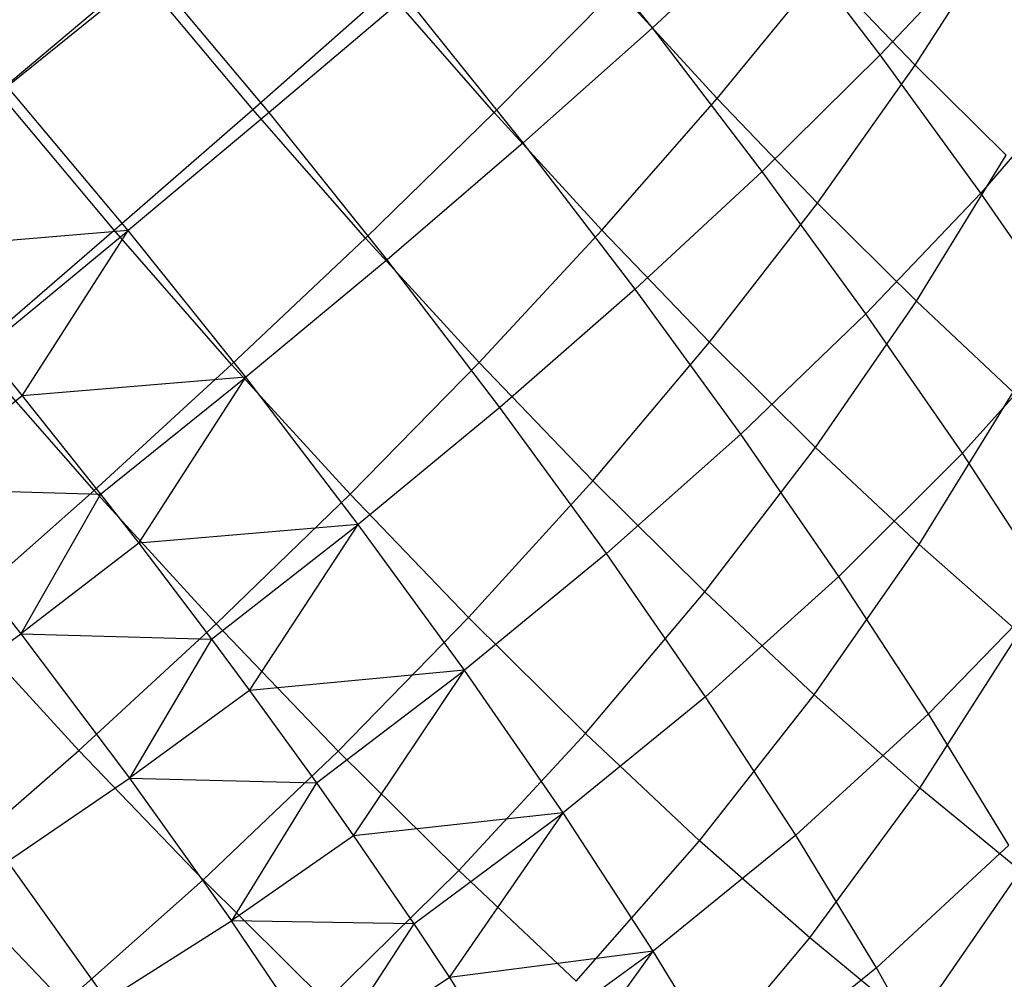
# Model space of a CAD drawing. Extents: x -11.4 to 11.4, y 1.8 to 24.6.
# Tile 168 of 199: x 6.244 to 6.778, y 9.83 to 10.351. Entities that reach past the tile are written whole.
import ezdxf

# ---------------------------------------------------------------- set-up
doc = ezdxf.new("R2010")
doc.units = 0
doc.header["$MEASUREMENT"] = 0
doc.layers.get('0').update_dxf_attribs({"color": 13, "linetype": 'CONTINUOUS'})

# ---------------------------------------------------------------- blocks, each defined once
blk = doc.blocks.new('GRUPUJ_4')
at = {"color": 0}
for p, q in [((17.9919, 8.50448, 5.09297), (17.92952, 8.58233, 5.10334)), ((17.9919, 8.50448, 5.09297), (17.92952, 8.58233, 5.10334)), ((18.05763, 8.56538, 5.04545), (17.9919, 8.50448, 5.09297)), ((18.05763, 8.56538, 5.04545), (17.9919, 8.50448, 5.09297)), ((18.11554, 8.4897, 5.02554), (18.05763, 8.56538, 5.04545)), ((18.11554, 8.4897, 5.02554), (18.05763, 8.56538, 5.04545)), ((18.13464, 8.48418, 3.4149), (18.18189, 8.55762, 3.46649)), ((18.13464, 8.48418, 3.4149), (18.18189, 8.55762, 3.46649)), ((18.17378, 8.55145, 4.97001), (18.11554, 8.4897, 5.02554)), ((18.17378, 8.55145, 4.97001), (18.11554, 8.4897, 5.02554)), ((17.71772, 8.53739, 5.17039), (17.64137, 8.47321, 5.18877)), ((17.71772, 8.53739, 5.17039), (17.64137, 8.47321, 5.18877)), ((17.78386, 8.45844, 5.17027), (17.71772, 8.53739, 5.17039)), ((17.78386, 8.45844, 5.17027), (17.71772, 8.53739, 5.17039)), ((18.02702, 8.46607, 3.34697), (18.08469, 8.53623, 3.39211)), ((18.02702, 8.46607, 3.34697), (18.08469, 8.53623, 3.39211)), ((18.13464, 8.48418, 3.4149), (18.08469, 8.53623, 3.39211)), ((18.13464, 8.48418, 3.4149), (18.08469, 8.53623, 3.39211)), ((17.63722, 8.46914, 3.23879), (17.71506, 8.53173, 3.25647)), ((17.63722, 8.46914, 3.23879), (17.71506, 8.53173, 3.25647)), ((17.77501, 8.46017, 3.25637), (17.71506, 8.53173, 3.25647)), ((17.77501, 8.46017, 3.25637), (17.71506, 8.53173, 3.25647)), ((17.77501, 8.46017, 3.25637), (17.84817, 8.52466, 3.28422)), ((17.77501, 8.46017, 3.25637), (17.84817, 8.52466, 3.28422)), ((17.90609, 8.45852, 3.29316), (17.84817, 8.52466, 3.28422)), ((17.90609, 8.45852, 3.29316), (17.84817, 8.52466, 3.28422)), ((17.90609, 8.45852, 3.29316), (17.97248, 8.52562, 3.33029)), ((17.90609, 8.45852, 3.29316), (17.97248, 8.52562, 3.33029)), ((18.02702, 8.46607, 3.34697), (17.97248, 8.52562, 3.33029)), ((18.02702, 8.46607, 3.34697), (17.97248, 8.52562, 3.33029)), ((17.85819, 8.52128, 5.14173), (17.78386, 8.45844, 5.17027)), ((17.85819, 8.52128, 5.14173), (17.78386, 8.45844, 5.17027)), ((17.92175, 8.44196, 5.13117), (17.85819, 8.52128, 5.14173)), ((17.92175, 8.44196, 5.13117), (17.85819, 8.52128, 5.14173)), ((17.9919, 8.50448, 5.09297), (17.92175, 8.44196, 5.13117)), ((17.9919, 8.50448, 5.09297), (17.92175, 8.44196, 5.13117)), ((18.05157, 8.42651, 5.07247), (17.9919, 8.50448, 5.09297)), ((18.05157, 8.42651, 5.07247), (17.9919, 8.50448, 5.09297)), ((18.11554, 8.4897, 5.02554), (18.05157, 8.42651, 5.07247)), ((18.11554, 8.4897, 5.02554), (18.05157, 8.42651, 5.07247)), ((18.17018, 8.41475, 4.99602), (18.11554, 8.4897, 5.02554)), ((18.17018, 8.41475, 4.99602), (18.11554, 8.4897, 5.02554)), ((18.08146, 8.40934, 3.3718), (18.13464, 8.48418, 3.4149)), ((18.08146, 8.40934, 3.3718), (18.13464, 8.48418, 3.4149)), ((18.18396, 8.43528, 3.44492), (18.13464, 8.48418, 3.4149)), ((18.18396, 8.43528, 3.44492), (18.13464, 8.48418, 3.4149)), ((18.22618, 8.47956, 4.94169), (18.17018, 8.41475, 4.99602)), ((18.22618, 8.47956, 4.94169), (18.17018, 8.41475, 4.99602)), ((17.70732, 8.39448, 5.18865), (17.64137, 8.47321, 5.18877)), ((17.70732, 8.39448, 5.18865), (17.64137, 8.47321, 5.18877)), ((17.69974, 8.39453, 3.23868), (17.63722, 8.46914, 3.23879)), ((17.69974, 8.39453, 3.23868), (17.63722, 8.46914, 3.23879)), ((17.96455, 8.39469, 3.31103), (18.02702, 8.46607, 3.34697)), ((17.96455, 8.39469, 3.31103), (18.02702, 8.46607, 3.34697)), ((18.08146, 8.40934, 3.3718), (18.02702, 8.46607, 3.34697)), ((18.08146, 8.40934, 3.3718), (18.02702, 8.46607, 3.34697)), ((17.69974, 8.39453, 3.23868), (17.77501, 8.46017, 3.25637)), ((17.69974, 8.39453, 3.23868), (17.77501, 8.46017, 3.25637)), ((17.8362, 8.39029, 3.26581), (17.77501, 8.46017, 3.25637)), ((17.8362, 8.39029, 3.26581), (17.77501, 8.46017, 3.25637)), ((17.78386, 8.45844, 5.17027), (17.70732, 8.39448, 5.18865)), ((17.78386, 8.45844, 5.17027), (17.70732, 8.39448, 5.18865)), ((17.84792, 8.3785, 5.15962), (17.78386, 8.45844, 5.17027)), ((17.84792, 8.3785, 5.15962), (17.78386, 8.45844, 5.17027)), ((17.8362, 8.39029, 3.26581), (17.90609, 8.45852, 3.29316)), ((17.8362, 8.39029, 3.26581), (17.90609, 8.45852, 3.29316)), ((17.96455, 8.39469, 3.31103), (17.90609, 8.45852, 3.29316)), ((17.96455, 8.39469, 3.31103), (17.90609, 8.45852, 3.29316)), ((17.92175, 8.44196, 5.13117), (17.84792, 8.3785, 5.15962)), ((17.92175, 8.44196, 5.13117), (17.84792, 8.3785, 5.15962)), ((17.98254, 8.36252, 5.11027), (17.92175, 8.44196, 5.13117)), ((17.98254, 8.36252, 5.11027), (17.92175, 8.44196, 5.13117)), ((18.1352, 8.35604, 3.40452), (18.18396, 8.43528, 3.44492)), ((18.1352, 8.35604, 3.40452), (18.18396, 8.43528, 3.44492)), ((18.05157, 8.42651, 5.07247), (17.98254, 8.36252, 5.11027)), ((18.05157, 8.42651, 5.07247), (17.98254, 8.36252, 5.11027)), ((18.10786, 8.34928, 5.04204), (18.05157, 8.42651, 5.07247)), ((18.10786, 8.34928, 5.04204), (18.05157, 8.42651, 5.07247)), ((18.17018, 8.41475, 4.99602), (18.10786, 8.34928, 5.04204)), ((18.17018, 8.41475, 4.99602), (18.10786, 8.34928, 5.04204)), ((18.22095, 8.34133, 4.95719), (18.17018, 8.41475, 4.99602)), ((18.22095, 8.34133, 4.95719), (18.17018, 8.41475, 4.99602)), ((18.02289, 8.33389, 3.33765), (18.08146, 8.40934, 3.3718)), ((18.02289, 8.33389, 3.33765), (18.08146, 8.40934, 3.3718)), ((18.1352, 8.35604, 3.40452), (18.08146, 8.40934, 3.3718)), ((18.1352, 8.35604, 3.40452), (18.08146, 8.40934, 3.3718)), ((17.70732, 8.39448, 5.18865), (17.58434, 8.3842, 5.19787)), ((17.70732, 8.39448, 5.18865), (17.58434, 8.3842, 5.19787)), ((17.62314, 8.32844, 3.23136), (17.69974, 8.39453, 3.23868)), ((17.62314, 8.32844, 3.23136), (17.69974, 8.39453, 3.23868)), ((17.62938, 8.33007, 5.19669), (17.70732, 8.39448, 5.18865)), ((17.62938, 8.33007, 5.19669), (17.70732, 8.39448, 5.18865)), ((17.64993, 8.30481, 5.19444), (17.70732, 8.39448, 5.18865)), ((17.64993, 8.30481, 5.19444), (17.70732, 8.39448, 5.18865)), ((17.76354, 8.32167, 3.24853), (17.69974, 8.39453, 3.23868)), ((17.76354, 8.32167, 3.24853), (17.69974, 8.39453, 3.23868)), ((17.7712, 8.31476, 5.17803), (17.70732, 8.39448, 5.18865)), ((17.7712, 8.31476, 5.17803), (17.70732, 8.39448, 5.18865)), ((17.76354, 8.32167, 3.24853), (17.8362, 8.39029, 3.26581)), ((17.76354, 8.32167, 3.24853), (17.8362, 8.39029, 3.26581)), ((17.89795, 8.32287, 3.28469), (17.8362, 8.39029, 3.26581)), ((17.89795, 8.32287, 3.28469), (17.8362, 8.39029, 3.26581)), ((17.89795, 8.32287, 3.28469), (17.96455, 8.39469, 3.31103)), ((17.89795, 8.32287, 3.28469), (17.96455, 8.39469, 3.31103)), ((18.02289, 8.33389, 3.33765), (17.96455, 8.39469, 3.31103)), ((18.02289, 8.33389, 3.33765), (17.96455, 8.39469, 3.31103)), ((17.84792, 8.3785, 5.15962), (17.7712, 8.31476, 5.17803)), ((17.84792, 8.3785, 5.15962), (17.7712, 8.31476, 5.17803)), ((17.90919, 8.29844, 5.13856), (17.84792, 8.3785, 5.15962)), ((17.90919, 8.29844, 5.13856), (17.84792, 8.3785, 5.15962)), ((17.98254, 8.36252, 5.11027), (17.90919, 8.29844, 5.13856)), ((17.98254, 8.36252, 5.11027), (17.90919, 8.29844, 5.13856)), ((18.03989, 8.28384, 5.07927), (17.98254, 8.36252, 5.11027)), ((18.03989, 8.28384, 5.07927), (17.98254, 8.36252, 5.11027)), ((18.08049, 8.27677, 3.37271), (18.1352, 8.35604, 3.40452)), ((18.08049, 8.27677, 3.37271), (18.1352, 8.35604, 3.40452)), ((18.18766, 8.30677, 3.44476), (18.1352, 8.35604, 3.40452)), ((18.18766, 8.30677, 3.44476), (18.1352, 8.35604, 3.40452)), ((18.10786, 8.34928, 5.04204), (18.03989, 8.28384, 5.07927)), ((18.10786, 8.34928, 5.04204), (18.03989, 8.28384, 5.07927)), ((18.16017, 8.27363, 5.00203), (18.10786, 8.34928, 5.04204)), ((18.16017, 8.27363, 5.00203), (18.10786, 8.34928, 5.04204)), ((18.22095, 8.34133, 4.95719), (18.16017, 8.27363, 5.00203)), ((18.22095, 8.34133, 4.95719), (18.16017, 8.27363, 5.00203)), ((17.95958, 8.25864, 3.3128), (18.02289, 8.33389, 3.33765)), ((17.95958, 8.25864, 3.3128), (18.02289, 8.33389, 3.33765)), ((18.08049, 8.27677, 3.37271), (18.02289, 8.33389, 3.33765)), ((18.08049, 8.27677, 3.37271), (18.02289, 8.33389, 3.33765)), ((17.68888, 8.25337, 3.2415), (17.62314, 8.32844, 3.23136)), ((17.68888, 8.25337, 3.2415), (17.62314, 8.32844, 3.23136)), ((17.62938, 8.33007, 5.19669), (17.64993, 8.30481, 5.19444)), ((17.62938, 8.33007, 5.19669), (17.64993, 8.30481, 5.19444)), ((17.68888, 8.25337, 3.2415), (17.76354, 8.32167, 3.24853)), ((17.68888, 8.25337, 3.2415), (17.76354, 8.32167, 3.24853)), ((17.82792, 8.25137, 3.26821), (17.76354, 8.32167, 3.24853)), ((17.82792, 8.25137, 3.26821), (17.76354, 8.32167, 3.24853)), ((17.82792, 8.25137, 3.26821), (17.89795, 8.32287, 3.28469)), ((17.82792, 8.25137, 3.26821), (17.89795, 8.32287, 3.28469)), ((17.95958, 8.25864, 3.3128), (17.89795, 8.32287, 3.28469)), ((17.95958, 8.25864, 3.3128), (17.89795, 8.32287, 3.28469)), ((17.7712, 8.31476, 5.17803), (17.64993, 8.30481, 5.19444)), ((17.7712, 8.31476, 5.17803), (17.64993, 8.30481, 5.19444)), ((17.6924, 8.25142, 5.18621), (17.7712, 8.31476, 5.17803)), ((17.6924, 8.25142, 5.18621), (17.7712, 8.31476, 5.17803)), ((17.71317, 8.22469, 5.18033), (17.7712, 8.31476, 5.17803)), ((17.71317, 8.22469, 5.18033), (17.7712, 8.31476, 5.17803)), ((17.83229, 8.23492, 5.15703), (17.7712, 8.31476, 5.17803)), ((17.83229, 8.23492, 5.15703), (17.7712, 8.31476, 5.17803)), ((17.64993, 8.30481, 5.19444), (17.58705, 8.25423, 5.1926)), ((17.64993, 8.30481, 5.19444), (17.58705, 8.25423, 5.1926)), ((17.64993, 8.30481, 5.19444), (17.6924, 8.25142, 5.18621)), ((17.64993, 8.30481, 5.19444), (17.6924, 8.25142, 5.18621)), ((18.13672, 8.22397, 3.41585), (18.18766, 8.30677, 3.44476)), ((18.13672, 8.22397, 3.41585), (18.18766, 8.30677, 3.44476)), ((17.90919, 8.29844, 5.13856), (17.83229, 8.23492, 5.15703)), ((17.90919, 8.29844, 5.13856), (17.83229, 8.23492, 5.15703)), ((17.967, 8.21913, 5.10732), (17.90919, 8.29844, 5.13856)), ((17.967, 8.21913, 5.10732), (17.90919, 8.29844, 5.13856)), ((18.03989, 8.28384, 5.07927), (17.967, 8.21913, 5.10732)), ((18.03989, 8.28384, 5.07927), (17.967, 8.21913, 5.10732)), ((18.09319, 8.20676, 5.03851), (18.03989, 8.28384, 5.07927)), ((18.09319, 8.20676, 5.03851), (18.03989, 8.28384, 5.07927)), ((18.02043, 8.1983, 3.34985), (18.08049, 8.27677, 3.37271)), ((18.02043, 8.1983, 3.34985), (18.08049, 8.27677, 3.37271)), ((18.13672, 8.22397, 3.41585), (18.08049, 8.27677, 3.37271)), ((18.13672, 8.22397, 3.41585), (18.08049, 8.27677, 3.37271)), ((18.16017, 8.27363, 5.00203), (18.09319, 8.20676, 5.03851)), ((18.16017, 8.27363, 5.00203), (18.09319, 8.20676, 5.03851)), ((18.20793, 8.20039, 4.95288), (18.16017, 8.27363, 5.00203)), ((18.20793, 8.20039, 4.95288), (18.16017, 8.27363, 5.00203)), ((17.89219, 8.18439, 3.29753), (17.95958, 8.25864, 3.3128)), ((17.89219, 8.18439, 3.29753), (17.95958, 8.25864, 3.3128)), ((18.02043, 8.1983, 3.34985), (17.95958, 8.25864, 3.3128)), ((18.02043, 8.1983, 3.34985), (17.95958, 8.25864, 3.3128)), ((17.58705, 8.25423, 5.1926), (17.64907, 8.17565, 5.17875)), ((17.58705, 8.25423, 5.1926), (17.6924, 8.25142, 5.18621)), ((17.58705, 8.25423, 5.1926), (17.64907, 8.17565, 5.17875)), ((17.58705, 8.25423, 5.1926), (17.6924, 8.25142, 5.18621)), ((17.61301, 8.18612, 3.2448), (17.68888, 8.25337, 3.2415)), ((17.61301, 8.18612, 3.2448), (17.68888, 8.25337, 3.2415)), ((17.6924, 8.25142, 5.18621), (17.64907, 8.17565, 5.17875)), ((17.6924, 8.25142, 5.18621), (17.64907, 8.17565, 5.17875)), ((17.75522, 8.18093, 3.26179), (17.68888, 8.25337, 3.2415)), ((17.75522, 8.18093, 3.26179), (17.68888, 8.25337, 3.2415)), ((17.6924, 8.25142, 5.18621), (17.71317, 8.22469, 5.18033)), ((17.6924, 8.25142, 5.18621), (17.71317, 8.22469, 5.18033)), ((17.75522, 8.18093, 3.26179), (17.82792, 8.25137, 3.26821)), ((17.75522, 8.18093, 3.26179), (17.82792, 8.25137, 3.26821)), ((17.89219, 8.18439, 3.29753), (17.82792, 8.25137, 3.26821)), ((17.89219, 8.18439, 3.29753), (17.82792, 8.25137, 3.26821)), ((17.83229, 8.23492, 5.15703), (17.71317, 8.22469, 5.18033)), ((17.83229, 8.23492, 5.15703), (17.71317, 8.22469, 5.18033)), ((17.75267, 8.17266, 5.16549), (17.83229, 8.23492, 5.15703)), ((17.75267, 8.17266, 5.16549), (17.83229, 8.23492, 5.15703)), ((17.77334, 8.14475, 5.15568), (17.83229, 8.23492, 5.15703)), ((17.77334, 8.14475, 5.15568), (17.83229, 8.23492, 5.15703)), ((17.88994, 8.15584, 5.12588), (17.83229, 8.23492, 5.15703)), ((17.88994, 8.15584, 5.12588), (17.83229, 8.23492, 5.15703)), ((17.71317, 8.22469, 5.18033), (17.64907, 8.17565, 5.17875)), ((17.71317, 8.22469, 5.18033), (17.64907, 8.17565, 5.17875)), ((17.71317, 8.22469, 5.18033), (17.75267, 8.17266, 5.16549)), ((17.71317, 8.22469, 5.18033), (17.75267, 8.17266, 5.16549)), ((17.967, 8.21913, 5.10732), (17.88994, 8.15584, 5.12588)), ((17.967, 8.21913, 5.10732), (17.88994, 8.15584, 5.12588)), ((18.02071, 8.14145, 5.06623), (17.967, 8.21913, 5.10732)), ((18.02071, 8.14145, 5.06623), (17.967, 8.21913, 5.10732)), ((18.07982, 8.14252, 3.39541), (18.13672, 8.22397, 3.41585)), ((18.07982, 8.14252, 3.39541), (18.13672, 8.22397, 3.41585)), ((18.19095, 8.17605, 3.46658), (18.13672, 8.22397, 3.41585)), ((18.19095, 8.17605, 3.46658), (18.13672, 8.22397, 3.41585)), ((18.09319, 8.20676, 5.03851), (18.02071, 8.14145, 5.06623)), ((18.09319, 8.20676, 5.03851), (18.02071, 8.14145, 5.06623)), ((18.14184, 8.13215, 4.98843), (18.09319, 8.20676, 5.03851)), ((18.14184, 8.13215, 4.98843), (18.09319, 8.20676, 5.03851)), ((17.95564, 8.12147, 3.33616), (18.02043, 8.1983, 3.34985)), ((17.95564, 8.12147, 3.33616), (18.02043, 8.1983, 3.34985)), ((18.07982, 8.14252, 3.39541), (18.02043, 8.1983, 3.34985)), ((18.07982, 8.14252, 3.39541), (18.02043, 8.1983, 3.34985)), ((18.20793, 8.20039, 4.95288), (18.14184, 8.13215, 4.98843)), ((18.20793, 8.20039, 4.95288), (18.14184, 8.13215, 4.98843)), ((17.68061, 8.11232, 3.26547), (17.61301, 8.18612, 3.2448)), ((17.68061, 8.11232, 3.26547), (17.61301, 8.18612, 3.2448)), ((17.82144, 8.11192, 3.29199), (17.89219, 8.18439, 3.29753)), ((17.82144, 8.11192, 3.29199), (17.89219, 8.18439, 3.29753)), ((17.95564, 8.12147, 3.33616), (17.89219, 8.18439, 3.29753)), ((17.95564, 8.12147, 3.33616), (17.89219, 8.18439, 3.29753)), ((17.68061, 8.11232, 3.26547), (17.75522, 8.18093, 3.26179)), ((17.68061, 8.11232, 3.26547), (17.75522, 8.18093, 3.26179)), ((17.82144, 8.11192, 3.29199), (17.75522, 8.18093, 3.26179)), ((17.82144, 8.11192, 3.29199), (17.75522, 8.18093, 3.26179)), ((17.58449, 8.1282, 5.16907), (17.64907, 8.17565, 5.17875)), ((17.58449, 8.1282, 5.16907), (17.64907, 8.17565, 5.17875)), ((17.64907, 8.17565, 5.17875), (17.70808, 8.09725, 5.15459)), ((17.64907, 8.17565, 5.17875), (17.75267, 8.17266, 5.16549)), ((17.64907, 8.17565, 5.17875), (17.70808, 8.09725, 5.15459)), ((17.64907, 8.17565, 5.17875), (17.75267, 8.17266, 5.16549)), ((17.75267, 8.17266, 5.16549), (17.70808, 8.09725, 5.15459)), ((17.75267, 8.17266, 5.16549), (17.70808, 8.09725, 5.15459)), ((17.75267, 8.17266, 5.16549), (17.77334, 8.14475, 5.15568)), ((17.75267, 8.17266, 5.16549), (17.77334, 8.14475, 5.15568)), ((18.13711, 8.09191, 3.449), (18.19095, 8.17605, 3.46658)), ((18.13711, 8.09191, 3.449), (18.19095, 8.17605, 3.46658)), ((17.88994, 8.15584, 5.12588), (17.77334, 8.14475, 5.15568)), ((17.88994, 8.15584, 5.12588), (17.77334, 8.14475, 5.15568)), ((17.80954, 8.09463, 5.13476), (17.88994, 8.15584, 5.12588)), ((17.80954, 8.09463, 5.13476), (17.88994, 8.15584, 5.12588)), ((17.82975, 8.0659, 5.12079), (17.88994, 8.15584, 5.12588)), ((17.82975, 8.0659, 5.12079), (17.88994, 8.15584, 5.12588)), ((17.94351, 8.07837, 5.08491), (17.88994, 8.15584, 5.12588)), ((17.94351, 8.07837, 5.08491), (17.88994, 8.15584, 5.12588)), ((17.77334, 8.14475, 5.15568), (17.70808, 8.09725, 5.15459)), ((17.77334, 8.14475, 5.15568), (17.70808, 8.09725, 5.15459)), ((17.77334, 8.14475, 5.15568), (17.80954, 8.09463, 5.13476)), ((17.77334, 8.14475, 5.15568), (17.80954, 8.09463, 5.13476)), ((18.02071, 8.14145, 5.06623), (17.94351, 8.07837, 5.08491)), ((18.02071, 8.14145, 5.06623), (17.94351, 8.07837, 5.08491)), ((18.01757, 8.06331, 3.38367), (18.07982, 8.14252, 3.39541)), ((18.01757, 8.06331, 3.38367), (18.07982, 8.14252, 3.39541)), ((18.06975, 8.06624, 5.01576), (18.02071, 8.14145, 5.06623)), ((18.06975, 8.06624, 5.01576), (18.02071, 8.14145, 5.06623)), ((18.13711, 8.09191, 3.449), (18.07982, 8.14252, 3.39541)), ((18.13711, 8.09191, 3.449), (18.07982, 8.14252, 3.39541)), ((18.14184, 8.13215, 4.98843), (18.06975, 8.06624, 5.01576)), ((18.14184, 8.13215, 4.98843), (18.06975, 8.06624, 5.01576)), ((18.18532, 8.06081, 4.92958), (18.14184, 8.13215, 4.98843)), ((18.18532, 8.06081, 4.92958), (18.14184, 8.13215, 4.98843)), ((17.88681, 8.0471, 3.33179), (17.95564, 8.12147, 3.33616)), ((17.88681, 8.0471, 3.33179), (17.95564, 8.12147, 3.33616)), ((18.01757, 8.06331, 3.38367), (17.95564, 8.12147, 3.33616)), ((18.01757, 8.06331, 3.38367), (17.95564, 8.12147, 3.33616)), ((17.60488, 8.04626, 3.27923), (17.68061, 8.11232, 3.26547)), ((17.60488, 8.04626, 3.27923), (17.68061, 8.11232, 3.26547)), ((17.74807, 8.04201, 3.29625), (17.68061, 8.11232, 3.26547)), ((17.74807, 8.04201, 3.29625), (17.68061, 8.11232, 3.26547)), ((17.74807, 8.04201, 3.29625), (17.82144, 8.11192, 3.29199)), ((17.74807, 8.04201, 3.29625), (17.82144, 8.11192, 3.29199)), ((17.88681, 8.0471, 3.33179), (17.82144, 8.11192, 3.29199)), ((17.88681, 8.0471, 3.33179), (17.82144, 8.11192, 3.29199)), ((17.64185, 8.052, 5.14558), (17.70808, 8.09725, 5.15459)), ((17.64185, 8.052, 5.14558), (17.70808, 8.09725, 5.15459)), ((17.70808, 8.09725, 5.15459), (17.80954, 8.09463, 5.13476)), ((17.70808, 8.09725, 5.15459), (17.76341, 8.01992, 5.12037)), ((17.70808, 8.09725, 5.15459), (17.76341, 8.01992, 5.12037)), ((17.70808, 8.09725, 5.15459), (17.80954, 8.09463, 5.13476)), ((17.80954, 8.09463, 5.13476), (17.76341, 8.01992, 5.12037)), ((17.80954, 8.09463, 5.13476), (17.76341, 8.01992, 5.12037)), ((17.80954, 8.09463, 5.13476), (17.82975, 8.0659, 5.12079)), ((17.80954, 8.09463, 5.13476), (17.82975, 8.0659, 5.12079)), ((18.0773, 8.01053, 3.43955), (18.13711, 8.09191, 3.449)), ((18.0773, 8.01053, 3.43955), (18.13711, 8.09191, 3.449)), ((18.19166, 8.04702, 3.51002), (18.13711, 8.09191, 3.449)), ((18.19166, 8.04702, 3.51002), (18.13711, 8.09191, 3.449)), ((17.94351, 8.07837, 5.08491), (17.82975, 8.0659, 5.12079)), ((17.94351, 8.07837, 5.08491), (17.82975, 8.0659, 5.12079)), ((17.86239, 8.01821, 5.09434), (17.94351, 8.07837, 5.08491)), ((17.86239, 8.01821, 5.09434), (17.94351, 8.07837, 5.08491)), ((17.88177, 7.98903, 5.07605), (17.94351, 8.07837, 5.08491)), ((17.88177, 7.98903, 5.07605), (17.94351, 8.07837, 5.08491)), ((17.9924, 8.00338, 5.03458), (17.94351, 8.07837, 5.08491)), ((17.9924, 8.00338, 5.03458), (17.94351, 8.07837, 5.08491)), ((17.82975, 8.0659, 5.12079), (17.76341, 8.01992, 5.12037)), ((17.82975, 8.0659, 5.12079), (17.76341, 8.01992, 5.12037)), ((17.82975, 8.0659, 5.12079), (17.86239, 8.01821, 5.09434)), ((17.82975, 8.0659, 5.12079), (17.86239, 8.01821, 5.09434)), ((18.06975, 8.06624, 5.01576), (17.9924, 8.00338, 5.03458)), ((18.06975, 8.06624, 5.01576), (17.9924, 8.00338, 5.03458)), ((18.11357, 7.99434, 4.95645), (18.06975, 8.06624, 5.01576)), ((18.11357, 7.99434, 4.95645), (18.06975, 8.06624, 5.01576)), ((17.95062, 7.98717, 3.38075), (18.01757, 8.06331, 3.38367)), ((17.95062, 7.98717, 3.38075), (18.01757, 8.06331, 3.38367)), ((18.0773, 8.01053, 3.43955), (18.01757, 8.06331, 3.38367)), ((18.0773, 8.01053, 3.43955), (18.01757, 8.06331, 3.38367)), ((18.18532, 8.06081, 4.92958), (18.11357, 7.99434, 4.95645)), ((18.18532, 8.06081, 4.92958), (18.11357, 7.99434, 4.95645)), ((17.64185, 8.052, 5.14558), (17.69562, 7.97683, 5.11232)), ((17.64185, 8.052, 5.14558), (17.69562, 7.97683, 5.11232)), ((17.67288, 7.9754, 3.31025), (17.60488, 8.04626, 3.27923)), ((17.67288, 7.9754, 3.31025), (17.60488, 8.04626, 3.27923)), ((17.81468, 7.97597, 3.3368), (17.88681, 8.0471, 3.33179)), ((17.81468, 7.97597, 3.3368), (17.88681, 8.0471, 3.33179)), ((17.95062, 7.98717, 3.38075), (17.88681, 8.0471, 3.33179)), ((17.95062, 7.98717, 3.38075), (17.88681, 8.0471, 3.33179)), ((18.13418, 7.96372, 3.50317), (18.19166, 8.04702, 3.51002)), ((18.13418, 7.96372, 3.50317), (18.19166, 8.04702, 3.51002)), ((17.67288, 7.9754, 3.31025), (17.74807, 8.04201, 3.29625)), ((17.67288, 7.9754, 3.31025), (17.74807, 8.04201, 3.29625)), ((17.81468, 7.97597, 3.3368), (17.74807, 8.04201, 3.29625)), ((17.81468, 7.97597, 3.3368), (17.74807, 8.04201, 3.29625)), ((17.69562, 7.97683, 5.11232), (17.76341, 8.01992, 5.12037)), ((17.69562, 7.97683, 5.11232), (17.76341, 8.01992, 5.12037)), ((17.81443, 7.94453, 5.07649), (17.76341, 8.01992, 5.12037)), ((17.86239, 8.01821, 5.09434), (17.76341, 8.01992, 5.12037)), ((17.86239, 8.01821, 5.09434), (17.76341, 8.01992, 5.12037)), ((17.81443, 7.94453, 5.07649), (17.76341, 8.01992, 5.12037)), ((17.86239, 8.01821, 5.09434), (17.81443, 7.94453, 5.07649)), ((17.86239, 8.01821, 5.09434), (17.81443, 7.94453, 5.07649)), ((17.86239, 8.01821, 5.09434), (17.88177, 7.98903, 5.07605)), ((17.86239, 8.01821, 5.09434), (17.88177, 7.98903, 5.07605)), ((18.01217, 7.93279, 3.43832), (18.0773, 8.01053, 3.43955)), ((18.01217, 7.93279, 3.43832), (18.0773, 8.01053, 3.43955)), ((18.13418, 7.96372, 3.50317), (18.0773, 8.01053, 3.43955)), ((18.13418, 7.96372, 3.50317), (18.0773, 8.01053, 3.43955)), ((17.9924, 8.00338, 5.03458), (17.88177, 7.98903, 5.07605)), ((17.9924, 8.00338, 5.03458), (17.88177, 7.98903, 5.07605)), ((17.91063, 7.94423, 5.04468), (17.9924, 8.00338, 5.03458)), ((17.91063, 7.94423, 5.04468), (17.9924, 8.00338, 5.03458)), ((17.92881, 7.91502, 5.02196), (17.9924, 8.00338, 5.03458)), ((17.92881, 7.91502, 5.02196), (17.9924, 8.00338, 5.03458)), ((18.0361, 7.93168, 4.97543), (17.9924, 8.00338, 5.03458)), ((18.0361, 7.93168, 4.97543), (17.9924, 8.00338, 5.03458)), ((18.11357, 7.99434, 4.95645), (18.0361, 7.93168, 4.97543)), ((18.11357, 7.99434, 4.95645), (18.0361, 7.93168, 4.97543)), ((18.15168, 7.92653, 4.88895), (18.11357, 7.99434, 4.95645)), ((18.15168, 7.92653, 4.88895), (18.11357, 7.99434, 4.95645)), ((17.88177, 7.98903, 5.07605), (17.81443, 7.94453, 5.07649)), ((17.88177, 7.98903, 5.07605), (17.81443, 7.94453, 5.07649)), ((17.88177, 7.98903, 5.07605), (17.91063, 7.94423, 5.04468)), ((17.88177, 7.98903, 5.07605), (17.91063, 7.94423, 5.04468))]:
    blk.add_line(p, q, dxfattribs=at)
blk = doc.blocks.new('SATELLITE_M_ZWIS-11230-112')
at = {"color": 0}
blk.add_blockref('GRUPUJ_4', (-11.40464, 1.84184, 0.62927), dxfattribs=at)

msp = doc.modelspace()

# ---------------------------------------------------------------- block references
at = {"color": 0}
msp.add_blockref('SATELLITE_M_ZWIS-11230-112', (0, 0), dxfattribs=at)

doc.saveas('drawing.dxf')
